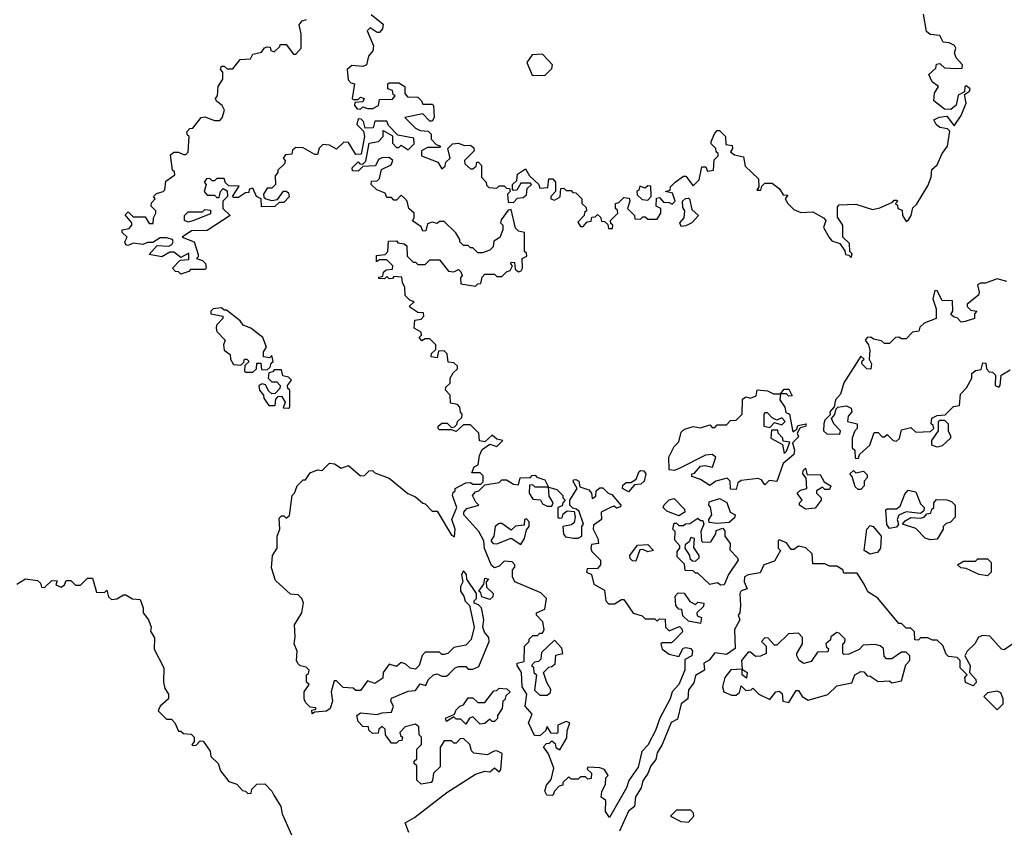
# Model space of a CAD drawing. Extents: x 2323203 to 2567568, y 883585 to 1022917.
# Tile 160 of 256: x 2506081 to 2510195, y 929100 to 932484. Entities that reach past the tile are written whole.
import ezdxf

# ---------------------------------------------------------------- set-up
doc = ezdxf.new("R2010")
doc.units = 0

msp = doc.modelspace()

# ---------------------------------------------------------------- linework, layer by layer
at = {"layer": '0CON10XD'}
for points in [[(2507550, 932505), (2507600, 932465), (2507597.5, 932445), (2507585, 932430), (2507575, 932430), (2507545, 932450), (2507532.5, 932437.5), (2507560, 932375), (2507557, 932353), (2507538.3, 932331.7), (2507530, 932295), (2507515, 932287.5), (2507468.3, 932291.7), (2507450, 932275), (2507453, 932233), (2507465, 932220), (2507480, 932215), (2507470, 932155), (2507475, 932150), (2507495, 932150), (2507505, 932160), (2507520, 932155), (2507515, 932140), (2507481.7, 932138.3), (2507480, 932125), (2507491.7, 932111.7), (2507505, 932110), (2507515, 932120), (2507535, 932112.5), (2507557, 932113), (2507580, 932125), (2507585, 932150), (2507638.3, 932151.7), (2507650, 932165), (2507641.7, 932171.7), (2507638.3, 932188.3), (2507620, 932195), (2507620, 932215), (2507625, 932220), (2507665, 932220), (2507690, 932205), (2507690, 932175), (2507701.7, 932161.7), (2507745, 932160), (2507760, 932145), (2507765, 932130), (2507805, 932130), (2507810, 932125), (2507812.5, 932075), (2507805, 932060), (2507795, 932060), (2507765, 932090), (2507690, 932075), (2507735, 932030), (2507755, 932020), (2507787.5, 932017.5), (2507800, 932005), (2507800, 931985), (2507821.7, 931961.7), (2507840, 931955), (2507835, 931950), (2507785, 931950), (2507760, 931935), (2507760, 931915), (2507828.3, 931888.3), (2507845, 931860), (2507858.3, 931871.7), (2507861.7, 931888.3), (2507880, 931905), (2507870, 931945), (2507890, 931965), (2507915, 931967.5), (2507938.3, 931958.3), (2507965, 931960), (2507978.3, 931948.3), (2507980, 931935), (2507940, 931895), (2507941.7, 931881.7), (2507965, 931860), (2507975, 931860), (2507988.3, 931871.7), (2507991.7, 931888.3), (2507998.3, 931888.3), (2508010, 931875), (2508010, 931825), (2508030, 931805), (2508031.7, 931791.7), (2508041.7, 931781.7), (2508075, 931780), (2508085, 931790), (2508105, 931790), (2508115, 931780), (2508128.3, 931778.3), (2508130, 931765), (2508120, 931755), (2508121.7, 931721.7), (2508145, 931720), (2508161.7, 931738.3), (2508185, 931740), (2508198.3, 931751.7), (2508201.7, 931778.3), (2508220, 931795), (2508215, 931800), (2508175, 931800), (2508158.3, 931771.7), (2508145, 931770), (2508140, 931775), (2508140, 931795), (2508158.3, 931811.7), (2508161.7, 931838.3), (2508195, 931860), (2508211.7, 931831.7), (2508250, 931795), (2508255, 931780), (2508288.3, 931781.7), (2508291.7, 931818.3), (2508308.3, 931818.3), (2508320, 931805), (2508320, 931765), (2508300, 931745), (2508300, 931735), (2508315, 931730), (2508335, 931740), (2508340, 931745), (2508341.7, 931778.3), (2508355, 931780), (2508365, 931770), (2508385, 931770), (2508391.7, 931761.7), (2508405, 931760), (2508430, 931735), (2508430, 931715), (2508448.3, 931698.3), (2508450, 931685), (2508441.7, 931678.3), (2508440, 931665), (2508413, 931637), (2508425, 931620), (2508435, 931620), (2508451.7, 931638.3), (2508468.3, 931641.7), (2508471.7, 931658.3), (2508485, 931660), (2508495, 931670), (2508508.3, 931658.3), (2508511.7, 931641.7), (2508525, 931640), (2508538.3, 931628.3), (2508541.7, 931611.7), (2508558.3, 931611.7), (2508560, 931625), (2508551.7, 931631.7), (2508550, 931645), (2508580, 931675), (2508578.3, 931688.3), (2508570, 931695), (2508570, 931715), (2508585, 931720), (2508605, 931740), (2508628.3, 931738.3), (2508630, 931725), (2508620, 931695), (2508650, 931665), (2508651.7, 931651.7), (2508675, 931650), (2508685, 931660), (2508695, 931660), (2508705, 931650), (2508745, 931650), (2508760, 931675), (2508760, 931695), (2508740, 931705), (2508741.7, 931738.3), (2508755, 931740), (2508771.7, 931721.7), (2508795, 931720), (2508807.5, 931712.5), (2508820, 931725), (2508808.3, 931758.3), (2508780, 931765), (2508798.3, 931771.7), (2508800, 931785), (2508820, 931805), (2508855, 931830), (2508865, 931830), (2508895, 931790), (2508920, 931815), (2508931.7, 931868.3), (2508948.3, 931868.3), (2508955, 931850), (2508980, 931855), (2508982.5, 931897.5), (2509000, 931915), (2509000, 931925), (2508991.7, 931931.7), (2508990, 931945), (2508970, 931965), (2508970, 931975), (2508985, 932010), (2508995, 932020), (2509005, 932020), (2509030, 931995), (2509031.7, 931961.7), (2509058.3, 931958.3), (2509060, 931945), (2509051.7, 931931.7), (2509068.3, 931918.3), (2509105, 931910), (2509111.7, 931871.7), (2509168.3, 931818.3), (2509170, 931785), (2509161.7, 931771.7), (2509178.3, 931771.7), (2509181.7, 931788.3), (2509195, 931800), (2509225, 931800), (2509256.4, 931776.4), (2509271.7, 931751.7), (2509290, 931750), (2509280, 931735), (2509290, 931715), (2509315, 931690), (2509345, 931677.5), (2509395, 931680), (2509440, 931655), (2509450, 931645), (2509440, 931615), (2509463, 931573), (2509475, 931560), (2509508.3, 931548.3), (2509528.3, 931518.3), (2509531.7, 931501.7), (2509545, 931500), (2509555, 931490), (2509560, 931505), (2509550, 931515), (2509548.3, 931548.3), (2509520, 931575), (2509520, 931625), (2509498.3, 931658.3), (2509498.3, 931701.7), (2509505, 931710), (2509575, 931712.5), (2509645, 931690), (2509675, 931697.5), (2509728.3, 931721.7), (2509735, 931730), (2509745, 931730), (2509750, 931725), (2509740, 931715), (2509748.3, 931708.3), (2509750, 931695), (2509768.3, 931688.3), (2509770, 931665), (2509785, 931640), (2509795, 931647.5), (2509806, 931665), (2509813, 931697), (2509828, 931712), (2509875, 931790), (2509889.2, 931825), (2509891.7, 931858.3), (2509915, 931876.7), (2509936, 931925), (2509958.1, 931955), (2509967.5, 932017.5), (2509957, 932027), (2509925, 932032.5), (2509910, 932045), (2509900, 932065), (2509923, 932077), (2509955, 932080), (2509985, 932040), (2510015, 932083.3), (2510035.8, 932135), (2510028.3, 932171.7), (2510050, 932185), (2510052.5, 932195), (2510035, 932207.5), (2510030, 932205), (2510028.3, 932181.7), (2510001.7, 932168.3), (2509993.3, 932126.7), (2509971.7, 932108.3), (2509945, 932110), (2509900, 932145), (2509903, 932177), (2509920, 932205), (2509893.6, 932223.6), (2509880, 932255), (2509908.3, 932281.7), (2509911.7, 932298.3), (2509925, 932300), (2509945, 932282.5), (2509995, 932280), (2510018.3, 932281.7), (2510020, 932295), (2509993.3, 932325), (2509987.5, 932345), (2509992.5, 932365), (2509986.4, 932376.4), (2509965, 932387.5), (2509940, 932390), (2509925, 932417.5), (2509885, 932422.5), (2509870, 932435), (2509857, 932507)], [(2507257.5, 932365), (2507256.7, 932425), (2507248.3, 932461.7), (2507261.7, 932478.3), (2507280, 932485)], [(2507133.3, 930193.3), (2507137.5, 930245), (2507157.5, 930275), (2507157.5, 930325), (2507167.5, 930355), (2507165, 930400), (2507175, 930410), (2507185, 930410), (2507195, 930400), (2507208.3, 930411.7), (2507220, 930495), (2507230, 930505), (2507240, 930535), (2507265, 930560), (2507275, 930560), (2507295, 930590), (2507325, 930602.5), (2507345, 930600), (2507375, 930630), (2507397, 930627), (2507425, 930610), (2507455, 930620), (2507505, 930577.5), (2507521.7, 930578.3), (2507541.7, 930598.3), (2507555, 930600), (2507565, 930590), (2507625, 930567.5), (2507703.3, 930503.3), (2507735, 930490), (2507765, 930462.5), (2507775, 930460), (2507805, 930430), (2507825, 930430), (2507885, 930330), (2507898.3, 930321.7), (2507900, 930355), (2507886.2, 930395), (2507907.5, 930445), (2507890, 930495), (2507891.7, 930508.3), (2507900, 930515), (2507900, 930525), (2507945, 930547.5), (2507965, 930550), (2507975, 930542.5), (2508007.5, 930542.5), (2508017.5, 930552.5), (2508017, 930577), (2508005, 930590), (2507970, 930590), (2507980, 930615), (2507997, 930623), (2508001.7, 930661.7), (2508013, 930687), (2508045, 930710), (2508075, 930700), (2508100, 930725), (2508075, 930730), (2508055, 930747.5), (2508025, 930720), (2508003, 930723), (2508000, 930755), (2507965, 930790), (2507935, 930790), (2507905, 930762.5), (2507885, 930770), (2507835, 930770), (2507830, 930775), (2507830, 930785), (2507845, 930797.5), (2507867, 930797), (2507885, 930780), (2507898.3, 930781.7), (2507908.3, 930791.7), (2507910, 930805), (2507928.3, 930821.7), (2507930, 930835), (2507923, 930843), (2507920, 930865), (2507910, 930875), (2507881.7, 930881.7), (2507880, 930915), (2507860, 930935), (2507861.7, 930948.3), (2507880, 930965), (2507880, 930985), (2507891.7, 931008.3), (2507910, 931025), (2507910, 931035), (2507895, 931050), (2507871.7, 931051.7), (2507867, 931087), (2507855, 931100), (2507831.7, 931098.3), (2507825, 931070), (2507800, 931075), (2507801.7, 931088.3), (2507820, 931105), (2507820, 931125), (2507795, 931150), (2507775, 931150), (2507761.7, 931141.7), (2507750, 931155), (2507760, 931165), (2507758.3, 931178.3), (2507730, 931195), (2507731.7, 931228.3), (2507758.3, 931231.7), (2507770, 931245), (2507768.3, 931258.3), (2507745, 931260), (2507711.7, 931281.7), (2507711.7, 931288.3), (2507730, 931305), (2507711.7, 931311.7), (2507691.7, 931331.7), (2507690, 931365), (2507680, 931385), (2507678.3, 931408.3), (2507645, 931410), (2507638.3, 931401.7), (2507625, 931400), (2507615, 931410), (2507605, 931400), (2507581.7, 931401.7), (2507581.7, 931408.3), (2507598.3, 931411.7), (2507601.7, 931428.3), (2507611.7, 931438.3), (2507638.3, 931441.7), (2507640, 931455), (2507615, 931480), (2507585, 931480), (2507571.7, 931471.7), (2507571.7, 931498.3), (2507608.3, 931501.7), (2507620, 931515), (2507621.7, 931558.3), (2507655, 931560), (2507661.7, 931551.7), (2507687, 931547), (2507698.3, 931538.3), (2507700, 931495), (2507725, 931470), (2507735, 931470), (2507745, 931460), (2507775, 931460), (2507795, 931480), (2507835, 931480), (2507873, 931433), (2507895, 931430), (2507915, 931440), (2507925, 931430), (2507930, 931415), (2507922.5, 931405), (2507925, 931380), (2507985, 931370), (2507995, 931380), (2508008.3, 931381.7), (2508013, 931407), (2508025, 931420), (2508065, 931420), (2508075, 931410), (2508095, 931410), (2508115, 931430), (2508130, 931435), (2508140, 931455), (2508133, 931463), (2508135, 931470), (2508148.3, 931468.3), (2508151.7, 931441.7), (2508165, 931430), (2508176.4, 931433.6), (2508182.5, 931445), (2508180, 931485), (2508200, 931495), (2508198.3, 931508.3), (2508190, 931515), (2508190, 931595), (2508165, 931600), (2508153, 931613), (2508135, 931690), (2508121.7, 931688.3), (2508093, 931647), (2508090, 931635), (2508100, 931625), (2508100, 931605), (2508086.7, 931573.3), (2508061.7, 931558.3), (2508060, 931535), (2508045, 931520), (2508015, 931510), (2507995, 931510), (2507975, 931530), (2507965, 931530), (2507955, 931540), (2507935, 931540), (2507920, 931555), (2507920, 931565), (2507903, 931593), (2507855, 931640), (2507835, 931640), (2507825, 931632.5), (2507805, 931637.5), (2507785, 931630), (2507778.3, 931601.7), (2507765, 931600), (2507758.3, 931618.3), (2507723, 931643), (2507730, 931655), (2507730, 931675), (2507707.5, 931695), (2507700, 931725), (2507688.3, 931738.3), (2507675, 931750), (2507655, 931730), (2507645, 931730), (2507635, 931740), (2507615, 931740), (2507608.3, 931758.3), (2507573, 931773), (2507550, 931795), (2507551.7, 931808.3), (2507575, 931810), (2507585, 931820), (2507592.5, 931857.5), (2507633, 931877), (2507640, 931895), (2507625, 931907.5), (2507593.6, 931906.4), (2507580.7, 931899.3), (2507567.5, 931872.5), (2507515, 931870), (2507495, 931850), (2507471.7, 931851.7), (2507470, 931865), (2507495, 931890), (2507501.7, 931881.7), (2507515, 931880), (2507527.5, 931892.5), (2507541.7, 931968.3), (2507580, 931975), (2507600, 931995), (2507600, 932020), (2507638.3, 931998.3), (2507638.3, 931968.3), (2507655, 931950), (2507665, 931950), (2507675, 931960), (2507705, 931940), (2507730, 931965), (2507728.3, 931988.3), (2507661.7, 932001.7), (2507621.7, 932041.7), (2507615, 932060), (2507565, 932060), (2507558.3, 932031.7), (2507525, 932030), (2507518.3, 932058.3), (2507508.3, 932068.3), (2507495, 932070), (2507490, 932045), (2507518.3, 932018.3), (2507522.5, 931995), (2507508.3, 931921.7), (2507485, 931920), (2507455, 931970), (2507435, 931972.5), (2507405, 931942.5), (2507375, 931960), (2507348.3, 931961.7), (2507333, 931947), (2507325, 931920), (2507315, 931920), (2507265, 931947.5), (2507235, 931950), (2507221.7, 931938.3), (2507218.3, 931921.7), (2507191.7, 931918.3), (2507182.5, 931905), (2507190, 931895), (2507188.3, 931881.7), (2507160, 931855), (2507160, 931845), (2507148.3, 931831.7), (2507150, 931795), (2507135, 931780), (2507115, 931780), (2507100, 931755), (2507101.7, 931741.7), (2507110, 931735), (2507135, 931727.5), (2507158.3, 931731.7), (2507183, 931767), (2507195, 931767.5), (2507205, 931760), (2507207, 931743), (2507185, 931720), (2507165, 931720), (2507147, 931703), (2507091.7, 931701.7), (2507090, 931735), (2507070, 931745), (2507055, 931780), (2507040, 931775), (2507038.3, 931761.7), (2507025, 931760), (2506995, 931740), (2506975, 931740), (2506970, 931745), (2506998.3, 931788.3), (2506955, 931790), (2506941.7, 931801.7), (2506935, 931820), (2506905, 931820), (2506895, 931810), (2506885, 931810), (2506875, 931820), (2506861.7, 931818.3), (2506852.5, 931805), (2506860, 931795), (2506852.5, 931765), (2506865, 931750), (2506895, 931750), (2506905, 931740), (2506915, 931740), (2506920, 931765), (2506931.7, 931778.3), (2506948.3, 931768.3), (2506950, 931745), (2506930, 931725), (2506930, 931695), (2506960, 931665), (2506865, 931602.5), (2506799.3, 931600.7), (2506760, 931575), (2506810, 931555), (2506827, 931503), (2506827.5, 931492.5), (2506820, 931485), (2506845, 931477.5), (2506857.5, 931465), (2506860, 931445), (2506855, 931440), (2506795, 931440), (2506788.3, 931431.7), (2506755, 931420), (2506745, 931430), (2506731.7, 931431.7), (2506720, 931445), (2506751.7, 931478.3), (2506788.3, 931481.7), (2506788.3, 931508.3), (2506755, 931490), (2506725, 931512.5), (2506708.3, 931511.7), (2506675, 931492.5), (2506621.7, 931501.7), (2506655, 931540), (2506705, 931537.5), (2506716.4, 931543.6), (2506722.5, 931555), (2506720, 931565), (2506695, 931572.5), (2506668.3, 931571.7), (2506637.5, 931552.5), (2506615, 931552.5), (2506596.4, 931543.6), (2506555, 931550), (2506535, 931540), (2506525, 931543.3), (2506520, 931555), (2506530, 931575), (2506510, 931595), (2506510, 931605), (2506538.3, 931611.7), (2506550, 931625), (2506550, 931635), (2506521.7, 931668.3), (2506535, 931680), (2506555, 931660), (2506605, 931660), (2506621.7, 931631.7), (2506638.3, 931631.7), (2506640, 931655), (2506650, 931675), (2506650, 931685), (2506630, 931705), (2506631.7, 931718.3), (2506647.5, 931735), (2506640, 931745), (2506653, 931757), (2506680, 931765), (2506687, 931773), (2506691.7, 931808.3), (2506730, 931835), (2506728.3, 931848.3), (2506720, 931855), (2506711.7, 931918.3), (2506725, 931930), (2506745, 931930), (2506765, 931920), (2506775, 931920), (2506785, 931930), (2506790, 931995), (2506781.7, 932001.7), (2506780, 932015), (2506791.7, 932028.3), (2506805, 932030), (2506840, 932075), (2506855, 932077.5), (2506895, 932062.5), (2506917, 932063), (2506927, 932073), (2506937.5, 932105), (2506927.5, 932125), (2506903.6, 932143.6), (2506900, 932155), (2506907.5, 932165), (2506910, 932205), (2506930, 932235), (2506930, 932265), (2506920, 932275), (2506925, 932290), (2506935, 932290), (2506948.3, 932278.3), (2506971.7, 932278.3), (2507003, 932317), (2507045, 932320), (2507055, 932340), (2507091.7, 932348.3), (2507103.6, 932366.4), (2507115, 932370), (2507128.3, 932368.3), (2507130, 932355), (2507145, 932350), (2507168.3, 932371.7), (2507170, 932380), (2507195, 932380), (2507225, 932340), (2507235, 932340), (2507257.5, 932365)], [(2508275, 932250), (2508305, 932280), (2508307.5, 932295), (2508265, 932340), (2508223, 932337), (2508200, 932305), (2508221.7, 932251.7), (2508275, 932250)], [(2508705, 931730), (2508720, 931745), (2508718.3, 931788.3), (2508705, 931790), (2508695, 931780), (2508671.7, 931788.3), (2508668.3, 931771.7), (2508660, 931765), (2508661.7, 931751.7), (2508681.7, 931731.7), (2508705, 931730)], [(2508845, 931620), (2508840, 931635), (2508857.5, 931655), (2508860, 931685), (2508851.7, 931698.3), (2508850, 931725), (2508863, 931737), (2508875, 931737.5), (2508880, 931735), (2508890, 931690), (2508917.5, 931665), (2508890, 931635), (2508865, 931622.5), (2508845, 931620)], [(2506785, 931637.5), (2506770, 931645), (2506770, 931665), (2506785, 931680), (2506845, 931680), (2506855, 931690), (2506878.3, 931688.3), (2506878.3, 931671.7), (2506805, 931642.5), (2506785, 931637.5)], [(2510205, 931390), (2510165, 931400), (2510117, 931383), (2510095, 931382.5), (2510083.3, 931375), (2510090, 931345), (2510087, 931333), (2510040, 931295), (2510040, 931285), (2510055, 931270), (2510080, 931265), (2510070, 931255), (2510070, 931235), (2510031.7, 931221.7), (2510015, 931220), (2509998.3, 931238.3), (2509985, 931240), (2509971.7, 931251.7), (2509980, 931265), (2509978.3, 931308.3), (2509935, 931310), (2509915, 931350), (2509905, 931352.5), (2509897, 931317), (2509910, 931275), (2509910, 931235), (2509860, 931215), (2509841.7, 931198.3), (2509838.3, 931181.7), (2509811.7, 931178.3), (2509785, 931150), (2509765, 931150), (2509755, 931157.5), (2509740, 931155), (2509715, 931130), (2509695, 931130), (2509681.7, 931141.7), (2509648.3, 931148.3), (2509637, 931157), (2509622.5, 931155), (2509614, 931144), (2509627.5, 931125), (2509633, 931103), (2509630, 931065), (2509640, 931045), (2509636.7, 931023.3), (2509620, 931025), (2509600, 931045), (2509601.7, 931058.3), (2509610, 931065), (2509595, 931077.5), (2509525, 930966.7), (2509511.2, 930918.8), (2509490, 930895), (2509483.6, 930866.4), (2509466.7, 930845), (2509467.5, 930832.5), (2509445, 930810), (2509440.8, 930795), (2509440, 930765), (2509453, 930753), (2509508.3, 930751.7), (2509510, 930765), (2509482.5, 930795), (2509472.5, 930817.5), (2509487, 930833), (2509492.5, 930857.5), (2509500, 930865), (2509535, 930870), (2509555, 930860), (2509557.5, 930845), (2509543, 930827), (2509540, 930805), (2509580, 930795), (2509580, 930775), (2509570, 930765), (2509560, 930735), (2509560, 930695), (2509570, 930685), (2509571.7, 930651.7), (2509585, 930650), (2509591.7, 930668.3), (2509632.5, 930705), (2509651.7, 930758.3), (2509668.3, 930758.3), (2509685, 930740), (2509695, 930740), (2509705, 930750), (2509730, 930725), (2509745, 930722.5), (2509757, 930733), (2509765, 930770), (2509805, 930780), (2509825, 930760), (2509887, 930763), (2509900, 930775), (2509898.3, 930788.3), (2509890, 930795), (2509891.7, 930818.3), (2509915, 930830), (2509948.3, 930831.7), (2509983, 930867)], [(2507055, 931010), (2507070, 931025), (2507071.7, 931048.3), (2507088.3, 931048.3), (2507091.7, 931021.7), (2507115, 931020), (2507128.3, 931031.7), (2507131.7, 931048.3), (2507140, 931055), (2507135, 931080), (2507125, 931070), (2507100, 931075), (2507100, 931095), (2507112.5, 931115), (2507096.7, 931155), (2507047.5, 931195), (2507015, 931207.5), (2507002.5, 931225), (2506945, 931270), (2506935, 931270), (2506925, 931280), (2506890, 931275), (2506880, 931265), (2506880, 931255), (2506930, 931245), (2506930, 931235), (2506903, 931207), (2506902.5, 931195), (2506905, 931180), (2506940, 931145), (2506933.3, 931125), (2506935, 931102.5), (2506960, 931085), (2506962.5, 931065), (2506975, 931042.5), (2507005, 931040), (2507018.3, 931051.7), (2507020, 931065), (2507030, 931065), (2507040, 931055), (2507021.7, 931038.3), (2507020, 931015), (2507025, 931010), (2507055, 931010)], [(2509983, 930867), (2510008.3, 930871.7), (2510011.7, 930918.3), (2510037.5, 930945), (2510060, 930985), (2510060, 931005), (2510075, 931017.5), (2510098.3, 931021.7), (2510105, 931050), (2510118.3, 931048.3), (2510120, 931025), (2510131.7, 931011.7), (2510145, 931010), (2510158.3, 930998.3), (2510157.5, 930955), (2510171.7, 930948.3), (2510177.5, 930955), (2510181.7, 930998.3), (2510219.3, 931020.7)], [(2507205, 930860), (2507210, 930865), (2507210, 930935), (2507201.7, 930941.7), (2507200, 930955), (2507217, 930977), (2507205, 930990), (2507180, 930995), (2507175, 931020), (2507145, 931020), (2507138.3, 931011.7), (2507121.7, 931008.3), (2507120, 930985), (2507135, 930970), (2507155, 930970), (2507170, 930955), (2507168.3, 930941.7), (2507148.3, 930921.7), (2507135, 930920), (2507121.7, 930931.7), (2507108.3, 930958.3), (2507095, 930962.5), (2507080, 930955), (2507082.5, 930935), (2507100, 930915), (2507101.7, 930901.7), (2507121.7, 930871.7), (2507148.3, 930871.7), (2507151.7, 930898.3), (2507161.7, 930908.3), (2507175, 930910), (2507190, 930885), (2507181.7, 930861.7), (2507205, 930860)], [(2509075, 930520), (2509051.7, 930521.7), (2509050, 930555), (2509037, 930567), (2508990, 930555), (2508965, 930537.5), (2508925, 930562.5), (2508890, 930575), (2508890, 930585), (2508901.2, 930588.8), (2508925, 930618), (2508945, 930621.2), (2508976.4, 930613.6), (2508990, 930655), (2508975, 930666.7), (2508946.1, 930663.9), (2508833.9, 930606.1), (2508815, 930600), (2508795, 930602.5), (2508793.3, 930655), (2508815, 930700), (2508835, 930720), (2508845, 930760), (2508858.3, 930771.7), (2508895, 930783.3), (2508925, 930777.5), (2508965, 930790), (2508975, 930780), (2508985, 930780), (2508995, 930790), (2509035, 930790), (2509051.7, 930808.3), (2509075, 930810), (2509100, 930835), (2509101.7, 930898.3), (2509115, 930907.5), (2509135, 930902.5), (2509158.3, 930911.7), (2509163, 930937), (2509205, 930932.5), (2509230.7, 930920.7), (2509260, 930920), (2509275, 930940), (2509295, 930940), (2509308.3, 930911.7), (2509295, 930910), (2509285, 930920), (2509260, 930920), (2509257.5, 930895), (2509277.5, 930865), (2509281.7, 930841.7), (2509297.5, 930835), (2509311.7, 930761.7), (2509328.3, 930771.7), (2509331.7, 930788.3), (2509367.5, 930795), (2509365, 930783.8), (2509341.7, 930778.3), (2509330, 930755), (2509335, 930740), (2509310, 930715), (2509318.6, 930685), (2509315, 930666.7), (2509271.2, 930628.8), (2509245, 930553.3), (2509212.5, 930557.5), (2509195, 930540), (2509180, 930560), (2509166.7, 930566.7), (2509095, 930557.5), (2509081.7, 930548.3), (2509075, 930520)], [(2509215, 930780), (2509235, 930800), (2509265, 930790), (2509280, 930805), (2509265, 930820), (2509245, 930810), (2509225, 930820), (2509205, 930840), (2509195, 930840), (2509190, 930835), (2509190, 930785), (2509215, 930780)], [(2509915, 930697.5), (2509892.5, 930705), (2509892.5, 930725), (2509920, 930765), (2509920, 930805), (2509925, 930810), (2509945, 930810), (2509960, 930795), (2509960, 930765), (2509970, 930745), (2509970, 930735), (2509935, 930702.5), (2509915, 930697.5)], [(2509275, 930670), (2509285, 930680), (2509298.3, 930718.3), (2509271.7, 930721.7), (2509270, 930735), (2509250, 930755), (2509248.3, 930768.3), (2509221.7, 930768.3), (2509220, 930735), (2509268.3, 930708.3), (2509275, 930670)], [(2508545, 929150), (2508528.8, 929175), (2508530, 929220), (2508510, 929235), (2508513, 929257), (2508528.3, 929288.3), (2508530, 929315), (2508540, 929325), (2508525, 929350), (2508505, 929357.5), (2508455, 929360), (2508451.7, 929351.7), (2508470, 929335), (2508468.3, 929311.7), (2508455, 929310), (2508445, 929320), (2508425, 929320), (2508415, 929310), (2508385, 929310), (2508375, 929320), (2508350, 929295), (2508350, 929285), (2508335, 929280), (2508315, 929260), (2508308.3, 929241.7), (2508283.3, 929243.3), (2508275, 929260), (2508282.5, 929285), (2508301.7, 929308.3), (2508312.5, 929355), (2508290, 929415), (2508270, 929445), (2508281.7, 929458.3), (2508295, 929460), (2508305, 929470), (2508318.3, 929458.3), (2508321.7, 929441.7), (2508338.3, 929431.7), (2508367, 929483), (2508368.3, 929511.7), (2508380, 929545), (2508365, 929550), (2508330, 929535), (2508330, 929505), (2508325, 929500), (2508301.7, 929501.7), (2508285, 929530), (2508278.3, 929511.7), (2508255, 929490), (2508231.7, 929491.7), (2508207.5, 929545), (2508221.7, 929581.7), (2508192.5, 929615), (2508200, 929665), (2508180, 929695), (2508177.5, 929755), (2508160, 929785), (2508160, 929795), (2508188.3, 929801.7), (2508190, 929865), (2508210, 929885), (2508210, 929895), (2508225, 929910), (2508245, 929910), (2508255, 929920), (2508265, 929920), (2508272.5, 929935), (2508267, 929967), (2508240, 929995), (2508240, 930005), (2508275, 930020), (2508282.5, 930065), (2508258.3, 930088.3), (2508150, 930135), (2508140, 930155), (2508140, 930185), (2508150, 930195), (2508150, 930205), (2508138.3, 930218.3), (2508105, 930220), (2508085, 930200), (2508065, 930192.5), (2508053, 930203), (2508023, 930273), (2508020, 930305), (2508000, 930345), (2507937.5, 930415), (2507937.5, 930425), (2507949.3, 930440.7), (2508000, 930455), (2507987, 930467), (2507973.3, 930495), (2507985, 930510), (2508000, 930515), (2508025, 930540), (2508085, 930550), (2508095, 930560), (2508115, 930560), (2508145, 930542.5), (2508165, 930540), (2508171.7, 930568.3), (2508215, 930570), (2508221.7, 930578.3), (2508235, 930580), (2508241.7, 930571.7), (2508275, 930560), (2508290, 930530), (2508325, 930520), (2508350, 930495), (2508350, 930485), (2508360, 930475), (2508350, 930465), (2508348.3, 930451.7), (2508330, 930445), (2508330, 930405), (2508335, 930400), (2508348.3, 930401.7), (2508351.7, 930418.3), (2508368.3, 930431.7), (2508398.3, 930428.3), (2508402.5, 930405), (2508398.3, 930381.7), (2508387, 930373), (2508350, 930365), (2508353, 930333), (2508361.7, 930321.7), (2508395, 930317.5), (2508415, 930317.5), (2508430, 930325), (2508430, 930365), (2508437.5, 930375), (2508418.3, 930428.3), (2508408.3, 930438.3), (2508391.7, 930441.7), (2508380, 930455), (2508380, 930475), (2508410, 930525), (2508393, 930553), (2508395, 930560), (2508405, 930562.5), (2508417.5, 930555), (2508421.7, 930531.7), (2508459.3, 930519.3), (2508470, 930505), (2508472.5, 930482.5), (2508488.3, 930491.7), (2508490, 930515), (2508505, 930527.5), (2508517, 930527), (2508540, 930505), (2508555, 930500), (2508592.5, 930455), (2508591.7, 930448.3), (2508575, 930442.5), (2508565, 930450), (2508553, 930447), (2508510, 930425), (2508512.5, 930395), (2508479.3, 930370.7), (2508476.7, 930355), (2508496.7, 930315), (2508500, 930295), (2508470, 930290), (2508467.5, 930275), (2508471.2, 930261.2), (2508507.5, 930225), (2508507.5, 930205), (2508495, 930190), (2508451.7, 930188.3), (2508450, 930175), (2508470, 930165), (2508480, 930125), (2508525, 930100), (2508530, 930055), (2508541.7, 930041.7), (2508567, 930043), (2508595, 930060), (2508605, 930060), (2508643.8, 930003.8), (2508681.7, 929991.7), (2508695, 929980), (2508735, 929980), (2508745, 929970), (2508755, 929980), (2508778.3, 929978.3), (2508780, 929945), (2508795, 929930), (2508838.3, 929948.3), (2508848.3, 929938.3), (2508850, 929925), (2508818.3, 929891.7), (2508805, 929880), (2508765, 929880), (2508760, 929875), (2508765, 929852.5), (2508795, 929832.5), (2508835, 929822.5), (2508853.6, 929856.4), (2508865, 929860), (2508885.8, 929855.8), (2508892, 929845), (2508889.2, 929825), (2508860, 929810), (2508860, 929765), (2508834.5, 929705.5), (2508807.5, 929675), (2508799.4, 929645), (2508755.8, 929564.2), (2508737.1, 929512.9), (2508705, 929451.2), (2508680, 929425), (2508665, 929360), (2508625.6, 929304.4), (2508617.2, 929272.8), (2508545, 929150)], [(2508625, 930510), (2508600, 930525), (2508601.7, 930538.3), (2508615, 930550), (2508635, 930550), (2508656.7, 930563.3), (2508670, 930595), (2508675, 930600), (2508688.3, 930598.3), (2508697.5, 930585), (2508690, 930555), (2508677, 930543), (2508650, 930540), (2508625, 930510)], [(2509365, 930437.5), (2509340, 930455), (2509340, 930465), (2509350, 930475), (2509330, 930505), (2509343, 930517), (2509370, 930525), (2509367.5, 930567.5), (2509353.3, 930585), (2509355, 930600), (2509365, 930610), (2509371.7, 930581.7), (2509425, 930582.5), (2509441.7, 930551.7), (2509470, 930535), (2509465, 930520), (2509445, 930520), (2509435, 930530), (2509410, 930515), (2509410, 930505), (2509430, 930485), (2509430, 930475), (2509405, 930442.5), (2509365, 930437.5)], [(2509595, 930520), (2509585, 930520), (2509571.7, 930531.7), (2509560, 930575), (2509550, 930585), (2509565, 930600), (2509575, 930590), (2509607, 930597), (2509621.7, 930581.7), (2509621.7, 930568.3), (2509610, 930555), (2509610, 930535), (2509595, 930520)], [(2508305, 930450), (2508310, 930465), (2508293, 930493), (2508290, 930530), (2508235, 930530), (2508225, 930540), (2508211.7, 930538.3), (2508210, 930505), (2508225, 930480), (2508257, 930477), (2508265, 930460), (2508285, 930450), (2508305, 930450)], [(2509715, 930357.5), (2509703.9, 930373.9), (2509700, 930435), (2509705, 930440), (2509745, 930440), (2509759.3, 930450.7), (2509779.3, 930500.7), (2509793, 930517), (2509825, 930510), (2509845, 930460), (2509860, 930445), (2509858.3, 930431.7), (2509845, 930420), (2509785, 930426.7), (2509755, 930412.5), (2509747.5, 930395), (2509752.5, 930375), (2509745, 930363.3), (2509715, 930357.5)], [(2508835, 930410), (2508785, 930430), (2508770, 930445), (2508773.6, 930456.4), (2508795, 930477.5), (2508815, 930482.5), (2508858.3, 930438.3), (2508860, 930425), (2508835, 930410)], [(2508995, 930377.5), (2508961.7, 930381.7), (2508960, 930395), (2508972.5, 930415), (2508967, 930447), (2508960, 930455), (2508961.7, 930468.3), (2509005, 930482.5), (2509036.4, 930466.4), (2509050, 930425), (2509070, 930415), (2509068.3, 930401.7), (2509045, 930382.5), (2508995, 930377.5)], [(2509885, 930310), (2509865, 930316.7), (2509825, 930357.5), (2509770, 930375), (2509780.7, 930389.3), (2509805, 930402.5), (2509845, 930400), (2509860, 930405), (2509871.7, 930418.3), (2509888.3, 930421.7), (2509891.7, 930438.3), (2509900, 930445), (2509900, 930465), (2509911.7, 930478.3), (2509955, 930477.5), (2509975, 930470), (2509990, 930455), (2509990, 930405), (2509968.3, 930381.7), (2509951.7, 930378.3), (2509940, 930365), (2509940, 930355), (2509915, 930312.5), (2509885, 930310)], [(2508175, 930290), (2508190, 930315), (2508198.3, 930351.7), (2508210, 930365), (2508210, 930385), (2508198.3, 930398.3), (2508190, 930395), (2508188.3, 930371.7), (2508153, 930367), (2508135, 930350), (2508095, 930377.5), (2508085, 930377.5), (2508067.5, 930365), (2508062.5, 930325), (2508050, 930305), (2508060, 930295), (2508075, 930292.5), (2508135, 930317.5), (2508175, 930290)], [(2509010, 930120), (2508995, 930130), (2508965, 930122.5), (2508915, 930170), (2508905, 930170), (2508895, 930180), (2508861.7, 930181.7), (2508858.3, 930208.3), (2508828.3, 930238.3), (2508828.3, 930261.7), (2508840, 930275), (2508840, 930285), (2508818.3, 930308.3), (2508820, 930345), (2508810, 930355), (2508815, 930380), (2508825, 930380), (2508835, 930370), (2508855, 930370), (2508863, 930377), (2508881.7, 930378.3), (2508915, 930400), (2508925, 930390), (2508935, 930390), (2508940, 930375), (2508927.5, 930345), (2508930, 930305), (2508935, 930300), (2508968.3, 930301.7), (2508990, 930335), (2508991.7, 930348.3), (2509018.3, 930358.3), (2509027, 930347), (2509027.5, 930325), (2509050, 930295), (2509048.3, 930268.3), (2509080, 930235), (2509082.5, 930225), (2509042.5, 930165), (2509025, 930121.2), (2509010, 930120)], [(2509635, 930250), (2509610, 930265), (2509620, 930355), (2509635, 930370), (2509647.5, 930365), (2509680, 930325), (2509677.5, 930275), (2509665, 930257.5), (2509645, 930252.5), (2509635, 930250)], [(2510247, 929887), (2510195, 929850), (2510183.6, 929853.6), (2510135, 929907.5), (2510105, 929910), (2510087, 929903), (2510072.5, 929875), (2510040, 929845), (2510030, 929825), (2510052.5, 929785), (2510050, 929755), (2510076.4, 929726.4), (2510077, 929713), (2510065, 929700), (2510033.3, 929713.3), (2510030, 929735), (2510040, 929745), (2510010, 929775), (2510010, 929805), (2509998.3, 929818.3), (2509961.7, 929821.7), (2509951.7, 929831.7), (2509938.3, 929868.3), (2509915, 929890), (2509895, 929890), (2509875, 929900), (2509845, 929900), (2509835, 929890), (2509821.7, 929891.7), (2509820, 929925), (2509805, 929940), (2509785, 929940), (2509765, 929960), (2509755, 929960), (2509666.4, 930066.4), (2509625, 930092.5), (2509610, 930125), (2509580, 930170), (2509525, 930170), (2509520, 930185), (2509495, 930200), (2509465, 930200), (2509445, 930210), (2509395, 930210), (2509391.7, 930251.7), (2509366.1, 930276.1), (2509335, 930283.3), (2509315, 930270), (2509305, 930270), (2509285, 930297.5), (2509255, 930310), (2509250, 930305), (2509250, 930275), (2509260, 930265), (2509235, 930220), (2509190, 930205), (2509175, 930172.5), (2509125, 930163.8), (2509110, 930155), (2509108.8, 930135), (2509120, 930105), (2509095, 930096.7), (2509090, 930085), (2509092.5, 930035), (2509090, 930005), (2509082.5, 929995), (2509090, 929975), (2509067.5, 929935), (2509070, 929855), (2509035, 929830), (2508985, 929837.5), (2508962.5, 929807.5), (2508940, 929795), (2508942.5, 929765), (2508905, 929743.3), (2508898.3, 929711.7), (2508875, 929682.5), (2508873.3, 929645), (2508845, 929623.8), (2508830, 929560), (2508803.8, 929546.2), (2508766, 929454), (2508745, 929420), (2508738.8, 929391.2), (2508718.6, 929365), (2508706.2, 929333.8), (2508685, 929303.3), (2508677.3, 929272.7), (2508653.7, 929236.3), (2508650, 929195), (2508624.6, 929175.4), (2508587.3, 929092.7)], [(2508655, 930220), (2508641.7, 930221.7), (2508631.7, 930231.7), (2508630, 930245), (2508663, 930287), (2508705, 930290), (2508730, 930265), (2508705, 930260), (2508685, 930270), (2508671.7, 930268.3), (2508655, 930220)], [(2508905, 930220), (2508920, 930235), (2508920, 930245), (2508898.3, 930278.3), (2508900, 930315), (2508885, 930320), (2508878.3, 930301.7), (2508861.7, 930288.3), (2508860, 930275), (2508880, 930245), (2508881.7, 930231.7), (2508891.7, 930221.7), (2508905, 930220)], [(2510125, 930160), (2510090, 930165), (2510035, 930190), (2510013, 930193), (2510000, 930205), (2510025, 930220), (2510075, 930220), (2510085, 930230), (2510125, 930230), (2510140, 930215), (2510140, 930175), (2510125, 930160)], [(2507706.4, 929086.4), (2507692.3, 929127.7), (2507730.7, 929149.3), (2507866.4, 929253.6), (2507985, 929330), (2508025, 929342.5), (2508045, 929340), (2508065, 929357.5), (2508085, 929340), (2508091.7, 929348.3), (2508096.4, 929416.4), (2508075, 929427.5), (2508063, 929427), (2508035, 929411.2), (2507978.3, 929418.3), (2507968.3, 929428.3), (2507962.5, 929455), (2507935, 929480), (2507921.7, 929478.3), (2507905, 929460), (2507895, 929460), (2507885, 929470), (2507855, 929470), (2507838.3, 929441.7), (2507838.3, 929361.7), (2507810, 929335), (2507806.4, 929303.6), (2507800, 929295), (2507758.3, 929288.3), (2507740, 929305), (2507740, 929365), (2507730, 929375), (2507730, 929385), (2507740, 929395), (2507740, 929435), (2507760, 929455), (2507760, 929485), (2507750, 929495), (2507748.3, 929528.3), (2507735, 929540), (2507691.7, 929528.3), (2507670, 929505), (2507671.7, 929491.7), (2507680, 929485), (2507678.3, 929471.7), (2507665, 929470), (2507655, 929460), (2507635, 929460), (2507610, 929495), (2507608.3, 929518.3), (2507595, 929530), (2507581.7, 929518.3), (2507578.3, 929501.7), (2507555, 929500), (2507540, 929515), (2507538.3, 929528.3), (2507515, 929530), (2507495, 929550), (2507490, 929575), (2507505, 929586.7), (2507575, 929580), (2507595, 929587.5), (2507635, 929590), (2507642.5, 929615), (2507632.5, 929635), (2507635, 929647.5), (2507705, 929677.5), (2507735, 929680), (2507755, 929707.5), (2507778.3, 929701.7), (2507787.5, 929725), (2507810, 929745), (2507825, 929750), (2507845, 929740), (2507865, 929740), (2507875, 929750), (2507900, 929775), (2507915, 929780), (2507945, 929780), (2507955, 929770), (2507975, 929770), (2507999.3, 929780.7), (2508042.5, 929885), (2508041.7, 929901.7), (2508023.9, 929923.9), (2508016.7, 929945), (2508020, 929975), (2508010, 930025), (2507998.3, 930038.3), (2507980, 930045), (2507980, 930055), (2507990, 930065), (2507990, 930085), (2507950, 930145), (2507947.5, 930165), (2507935, 930180), (2507927.5, 930165), (2507932.5, 930135), (2507922.5, 930115), (2507922.5, 930095), (2507937.5, 930075), (2507943, 930053), (2507960, 930035), (2507980, 929945), (2507967, 929893), (2507945, 929870), (2507895, 929860), (2507870, 929835), (2507855, 929830), (2507845, 929830), (2507835, 929840), (2507775, 929840), (2507763, 929827), (2507750, 929785), (2507735, 929770), (2507713, 929773), (2507695, 929790), (2507675, 929797.5), (2507655, 929780), (2507625, 929790), (2507600, 929755), (2507598.3, 929731.7), (2507565, 929710), (2507535, 929720), (2507505, 929680), (2507485, 929680), (2507475, 929690), (2507433, 929693), (2507405, 929720), (2507395, 929720), (2507382.5, 929675), (2507387.5, 929635), (2507378.8, 929605), (2507363.6, 929593.6), (2507315, 929590), (2507303, 929583), (2507301.7, 929598.3), (2507318.3, 929601.7), (2507318.3, 929608.3), (2507295, 929610), (2507275, 929630), (2507270, 929645), (2507270, 929675), (2507290, 929705), (2507280, 929715), (2507280, 929745), (2507288.3, 929751.7), (2507290, 929765), (2507278.3, 929778.3), (2507253, 929783), (2507243, 929793), (2507237.5, 929805), (2507240, 929845), (2507227.5, 929875), (2507232.5, 929905), (2507230, 929955), (2507260, 930005), (2507267, 930047), (2507260, 930065), (2507245, 930080), (2507213, 930083), (2507150, 930140), (2507133.3, 930193.3)], [(2506070, 930125), (2506105, 930147.5), (2506155, 930140), (2506168.3, 930128.3), (2506171.7, 930111.7), (2506185, 930110), (2506215, 930140), (2506238.3, 930138.3), (2506231.7, 930121.7), (2506255, 930112.5), (2506268.3, 930121.7), (2506275, 930140), (2506295, 930140), (2506315, 930120), (2506335, 930120), (2506365, 930150), (2506385, 930150), (2506401.7, 930091.7), (2506435, 930090), (2506445, 930100), (2506451.7, 930071.7), (2506465, 930060), (2506487, 930063), (2506515, 930080), (2506525, 930080), (2506553, 930063), (2506585, 930060), (2506597.5, 930025), (2506597.5, 930005), (2506620, 929975), (2506630, 929945), (2506628.3, 929928.3), (2506645, 929900), (2506643, 929853), (2506683.3, 929775), (2506682.5, 929715), (2506688.3, 929688.3), (2506702.5, 929665), (2506702.5, 929645), (2506667.5, 929615), (2506660, 929595), (2506695, 929560), (2506715, 929560), (2506730, 929545), (2506745, 929510), (2506755, 929510), (2506765, 929500), (2506798.3, 929498.3), (2506810, 929485), (2506810, 929465), (2506800, 929455), (2506805, 929450), (2506818.3, 929451.7), (2506835, 929470), (2506848.3, 929468.3), (2506877, 929427), (2506880, 929405), (2506910, 929375), (2506920, 929345), (2506955, 929300), (2506988.3, 929288.3), (2507011.7, 929261.7), (2507025, 929260), (2507035, 929250), (2507048.3, 929251.7), (2507051.7, 929268.3), (2507071.7, 929288.3), (2507105, 929290), (2507135, 929260), (2507143.3, 929243.3), (2507172.5, 929195), (2507177.5, 929165), (2507217, 929077)], [(2508045, 930060), (2508011.7, 930071.7), (2508008.3, 930088.3), (2508000, 930095), (2508020, 930125), (2508025, 930150), (2508040, 930145), (2508030, 930135), (2508031.7, 930111.7), (2508060, 930085), (2508058.3, 930071.7), (2508045, 930060)], [(2508925, 929960), (2508875, 929970), (2508851.7, 929991.7), (2508848.3, 930018.3), (2508835, 930020), (2508822.5, 930035), (2508820, 930075), (2508831.7, 930088.3), (2508857, 930087), (2508881.7, 930051.7), (2508905, 930040), (2508915, 930050), (2508940, 930045), (2508938.3, 930031.7), (2508910, 930005), (2508911.7, 929991.7), (2508930, 929985), (2508925, 929960)], [(2509295, 929630), (2509325, 929680), (2509335, 929680), (2509350, 929655), (2509375, 929640), (2509457, 929663), (2509495, 929700), (2509558.3, 929711.7), (2509570, 929745), (2509595, 929760), (2509608.3, 929758.3), (2509621.7, 929741.7), (2509635, 929740), (2509668.3, 929718.3), (2509715, 929720), (2509725, 929712.5), (2509765, 929720), (2509783, 929787), (2509800, 929805), (2509800, 929825), (2509785, 929840), (2509765, 929840), (2509725, 929812.5), (2509703, 929813), (2509693, 929823), (2509690, 929855), (2509677, 929867), (2509655, 929872.5), (2509605, 929870), (2509588.3, 929851.7), (2509545, 929832.5), (2509525, 929830), (2509520, 929835), (2509520, 929875), (2509528.3, 929881.7), (2509530, 929895), (2509505, 929920), (2509495, 929922.5), (2509470, 929905), (2509468.3, 929891.7), (2509450, 929875), (2509451.7, 929861.7), (2509460, 929855), (2509458.3, 929841.7), (2509415, 929840), (2509388.3, 929801.7), (2509357, 929793), (2509337.5, 929805), (2509327.5, 929825), (2509327.5, 929835), (2509352.5, 929875), (2509351.7, 929901.7), (2509335, 929920), (2509293, 929917), (2509245, 929870), (2509235, 929870), (2509208.3, 929898.3), (2509195, 929900), (2509180, 929885), (2509200, 929865), (2509200, 929835), (2509177, 929823), (2509155, 929822.5), (2509135, 929840), (2509125, 929840), (2509097.5, 929805), (2509100, 929770), (2509120, 929755), (2509118.3, 929731.7), (2509100, 929745), (2509100, 929770), (2509053, 929767), (2509027.5, 929735), (2509017.5, 929695), (2509022.5, 929675), (2509055, 929660), (2509075, 929660), (2509088.3, 929671.7), (2509095, 929700), (2509115, 929680), (2509137, 929683), (2509145, 929690), (2509170, 929665), (2509215, 929642.5), (2509240, 929675), (2509255, 929676.7), (2509267, 929667), (2509270, 929635), (2509295, 929630)], [(2508285, 929660), (2508298.3, 929671.7), (2508300, 929685), (2508283, 929713), (2508270, 929755), (2508291.7, 929778.3), (2508305, 929780), (2508318.3, 929791.7), (2508321.7, 929828.3), (2508350, 929835), (2508347, 929857), (2508315, 929890), (2508261.7, 929838.3), (2508258.3, 929811.7), (2508248.3, 929801.7), (2508231.7, 929798.3), (2508220, 929785), (2508228.3, 929778.3), (2508230, 929755), (2508240, 929745), (2508231.7, 929681.7), (2508255, 929660), (2508285, 929660)], [(2508005, 929540), (2507975, 929570), (2507960, 929565), (2507945, 929540), (2507925, 929560), (2507905, 929560), (2507895, 929570), (2507865, 929550), (2507860, 929565), (2507898.3, 929581.7), (2507905, 929600), (2507920, 929615), (2507935, 929620), (2507955, 929650), (2507975, 929650), (2507995, 929630), (2508025, 929630), (2508061.7, 929678.3), (2508075, 929680), (2508085, 929690), (2508117, 929687), (2508130, 929675), (2508111.7, 929658.3), (2508108.3, 929641.7), (2508100, 929635), (2508096.7, 929605), (2508077.5, 929575), (2508077, 929563), (2508065, 929550), (2508055, 929550), (2508045, 929560), (2508025, 929542.5), (2508005, 929540)], [(2510165, 929600), (2510190, 929625), (2510190, 929645), (2510180, 929670), (2510165, 929677.5), (2510125, 929670), (2510110, 929655), (2510165, 929600)], [(2508875, 929130), (2508897.5, 929155), (2508897, 929167), (2508885, 929180), (2508825, 929180), (2508800, 929155), (2508843, 929133), (2508875, 929130)]]:
    msp.add_lwpolyline(points, dxfattribs=at)

doc.saveas('drawing.dxf')
